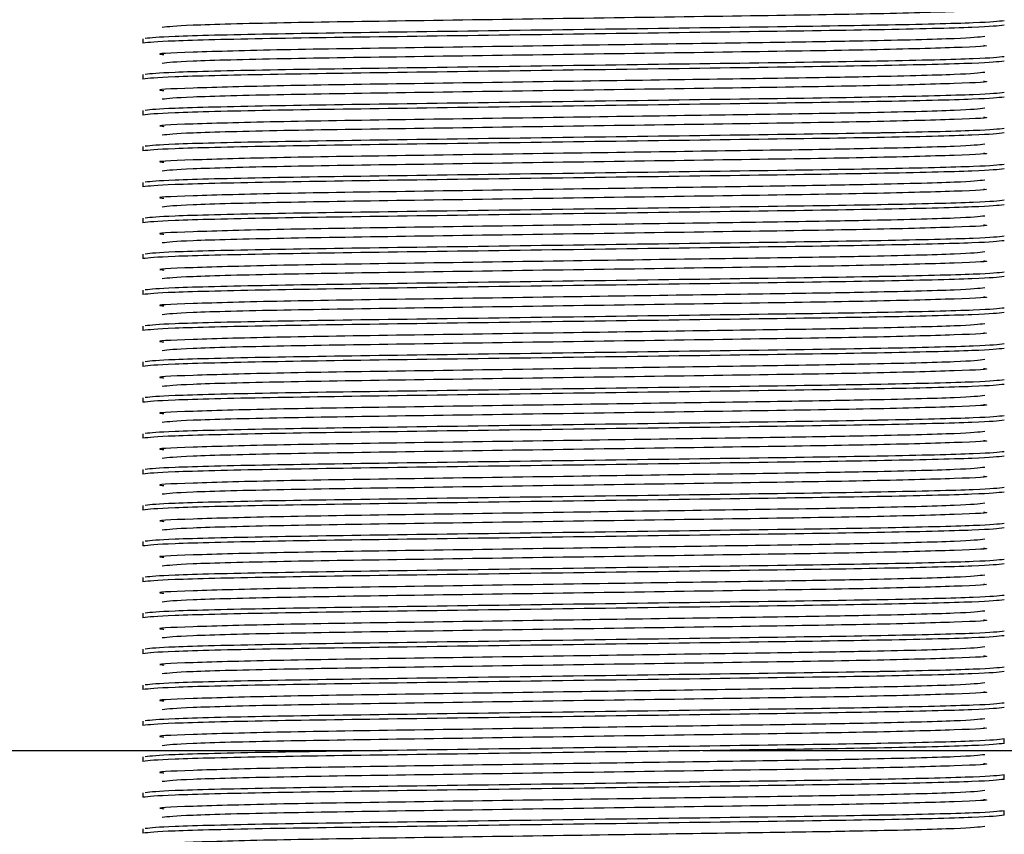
# Model space of a CAD drawing. Header units: millimetres. Extents: x -722 to 1902, y -809 to 1604.
# Tile 25 of 93: x -396 to -389, y 527 to 533. Entities that reach past the tile are written whole.
import ezdxf

# ---------------------------------------------------------------- set-up
doc = ezdxf.new("R2010")
doc.units = ezdxf.units.MM

msp = doc.modelspace()

# ---------------------------------------------------------------- linework, layer by layer
at = {"color": 7, "linetype": 'Continuous', "lineweight": 25}
for p, q in [((-394.8099, 532.6888), (-394.8099, 532.6576)), ((-394.8099, 532.4388), (-394.8099, 532.4076)), ((-394.8099, 532.1888), (-394.8099, 532.1576)), ((-394.8099, 531.9388), (-394.8099, 531.9076)), ((-394.8099, 531.6888), (-394.8099, 531.6576)), ((-394.8099, 531.4388), (-394.8099, 531.4076)), ((-394.8099, 531.1888), (-394.8099, 531.1576)), ((-394.8099, 530.9388), (-394.8099, 530.9076)), ((-394.8099, 530.6888), (-394.8099, 530.6576)), ((-394.8099, 530.4388), (-394.8099, 530.4076)), ((-394.8099, 530.1888), (-394.8099, 530.1576)), ((-394.8099, 529.9388), (-394.8099, 529.9076)), ((-394.8099, 529.6888), (-394.8099, 529.6576)), ((-394.8099, 529.4388), (-394.8099, 529.4076)), ((-394.8099, 529.1888), (-394.8099, 529.1576)), ((-394.8099, 528.9388), (-394.8099, 528.9076)), ((-394.8099, 528.6888), (-394.8099, 528.6576)), ((-394.8099, 528.4388), (-394.8099, 528.4076)), ((-394.8099, 528.1888), (-394.8099, 528.1576)), ((-394.8099, 527.9388), (-394.8099, 527.9076)), ((-388.8099, 527.7826), (-388.8099, 527.8138)), ((-398.7293, 527.7326), (-393.1419, 527.7326)), ((-390.9099, 527.7326), (-384.8099, 527.7326)), ((-394.8099, 527.6888), (-394.8099, 527.6576)), ((-388.8099, 527.5326), (-388.8099, 527.5638)), ((-394.8099, 527.4388), (-394.8099, 527.4076)), ((-388.8099, 527.2826), (-388.8099, 527.3138)), ((-394.8099, 527.1888), (-394.8099, 527.1576))]:
    msp.add_line(p, q, dxfattribs=at)
for radius in [21.15, 16.15, 14]:
    msp.add_circle((-384.8099, 526.2326), radius, dxfattribs=at)
for points, knots in [([(-388.9549, 532.8928), (-388.9515, 532.8925), (-388.8865, 532.8872), (-389.119, 532.8769), (-389.7241, 532.8599), (-390.6873, 532.8458), (-391.809, 532.8295), (-392.9359, 532.8131), (-393.8838, 532.7991), (-394.5461, 532.782), (-394.6321, 532.7719), (-394.6746, 532.767)], [0, 0, 0, 0, 0.006784, 0.1300388, 0.256513, 0.3780091, 0.503392, 0.6287749, 0.750271, 0.8767452, 1, 1, 1, 1]), ([(-388.8099, 532.8138), (-388.8521, 532.8089), (-388.9378, 532.799), (-389.4033, 532.7876), (-389.9577, 532.7771), (-390.6333, 532.7677), (-391.8092, 532.7513), (-392.9893, 532.735), (-393.9808, 532.7209), (-394.6618, 532.7043), (-394.7507, 532.6946), (-394.7928, 532.69)], [0, 0, 0, 0, 0.123065, 0.249457, 0.253881, 0.377357, 0.504782, 0.632207, 0.755682, 0.884217, 1, 1, 1, 1]), ([(-388.8099, 532.7826), (-388.8543, 532.7776), (-388.9444, 532.7675), (-389.6379, 532.7505), (-390.6309, 532.7364), (-391.8099, 532.7201), (-392.9888, 532.7038), (-393.9819, 532.6897), (-394.6753, 532.6727), (-394.7654, 532.6626), (-394.8099, 532.6576)], [0, 0, 0, 0, 0.124097, 0.251435, 0.373761, 0.5, 0.626239, 0.748565, 0.875903, 1, 1, 1, 1]), ([(-388.9452, 532.7045), (-388.9872, 532.6995), (-389.0724, 532.6893), (-389.5912, 532.6763), (-390.1927, 532.6652), (-390.8583, 532.6559), (-391.8662, 532.6411), (-392.9323, 532.6256), (-393.8971, 532.6116), (-394.4949, 532.5945), (-394.746, 532.5843), (-394.6669, 532.5789), (-394.6628, 532.5786)], [0, 0, 0, 0, 0.123186, 0.249589, 0.287928, 0.390348, 0.496929, 0.622242, 0.74367, 0.870074, 0.99326, 1, 1, 1, 1]), ([(-388.9549, 532.6428), (-388.9515, 532.6425), (-388.8865, 532.6372), (-389.119, 532.6269), (-389.7241, 532.6099), (-390.6873, 532.5958), (-391.809, 532.5795), (-392.9359, 532.5631), (-393.8838, 532.5491), (-394.5461, 532.532), (-394.6321, 532.5219), (-394.6746, 532.517)], [0, 0, 0, 0, 0.006784, 0.130039, 0.256513, 0.378009, 0.503392, 0.628775, 0.750271, 0.876745, 1, 1, 1, 1]), ([(-388.8099, 532.5326), (-388.8543, 532.5276), (-388.9444, 532.5175), (-389.6379, 532.5005), (-390.6309, 532.4864), (-391.8099, 532.4701), (-392.9888, 532.4538), (-393.9819, 532.4397), (-394.6753, 532.4227), (-394.7654, 532.4126), (-394.8099, 532.4076)], [0, 0, 0, 0, 0.124097, 0.251435, 0.373761, 0.5, 0.626239, 0.748565, 0.875903, 1, 1, 1, 1]), ([(-388.8099, 532.5638), (-388.8521, 532.5589), (-388.9378, 532.549), (-389.4033, 532.5376), (-389.9577, 532.5271), (-390.6333, 532.5177), (-391.8092, 532.5013), (-392.9893, 532.485), (-393.9808, 532.4709), (-394.6618, 532.4543), (-394.7507, 532.4446), (-394.7928, 532.44)], [0, 0, 0, 0, 0.123065, 0.249457, 0.253881, 0.377357, 0.504782, 0.632207, 0.755682, 0.884217, 1, 1, 1, 1]), ([(-388.9452, 532.4545), (-388.9872, 532.4495), (-389.0724, 532.4393), (-389.5912, 532.4263), (-390.1927, 532.4152), (-390.8583, 532.4059), (-391.8662, 532.3911), (-392.9323, 532.3756), (-393.8971, 532.3616), (-394.4949, 532.3445), (-394.746, 532.3343), (-394.6669, 532.3289), (-394.6628, 532.3286)], [0, 0, 0, 0, 0.123186, 0.249589, 0.287928, 0.390348, 0.496929, 0.622242, 0.74367, 0.870074, 0.99326, 1, 1, 1, 1]), ([(-388.9549, 532.3928), (-388.9515, 532.3925), (-388.8865, 532.3872), (-389.119, 532.3769), (-389.7241, 532.3599), (-390.6873, 532.3458), (-391.809, 532.3295), (-392.9359, 532.3131), (-393.8838, 532.2991), (-394.5461, 532.282), (-394.6321, 532.2719), (-394.6746, 532.267)], [0, 0, 0, 0, 0.006784, 0.130039, 0.256513, 0.378009, 0.503392, 0.628775, 0.750271, 0.876745, 1, 1, 1, 1]), ([(-388.8099, 532.3138), (-388.8521, 532.3089), (-388.9378, 532.299), (-389.4033, 532.2876), (-389.9577, 532.2771), (-390.6333, 532.2677), (-391.8092, 532.2513), (-392.9893, 532.235), (-393.9808, 532.2209), (-394.6618, 532.2043), (-394.7507, 532.1946), (-394.7928, 532.19)], [0, 0, 0, 0, 0.123065, 0.249457, 0.253881, 0.377357, 0.504782, 0.632207, 0.755682, 0.884217, 1, 1, 1, 1]), ([(-388.8099, 532.2826), (-388.8543, 532.2776), (-388.9444, 532.2675), (-389.6379, 532.2505), (-390.6309, 532.2364), (-391.8099, 532.2201), (-392.9888, 532.2038), (-393.9819, 532.1897), (-394.6753, 532.1727), (-394.7654, 532.1626), (-394.8099, 532.1576)], [0, 0, 0, 0, 0.124097, 0.251435, 0.373761, 0.5, 0.626239, 0.748565, 0.875903, 1, 1, 1, 1]), ([(-388.9452, 532.2045), (-388.9872, 532.1995), (-389.0724, 532.1893), (-389.5912, 532.1763), (-390.1927, 532.1652), (-390.8583, 532.1559), (-391.8662, 532.1411), (-392.9323, 532.1256), (-393.8971, 532.1116), (-394.4949, 532.0945), (-394.746, 532.0843), (-394.6669, 532.0789), (-394.6628, 532.0786)], [0, 0, 0, 0, 0.123186, 0.249589, 0.287928, 0.390348, 0.496929, 0.622242, 0.74367, 0.870074, 0.99326, 1, 1, 1, 1]), ([(-388.9549, 532.1428), (-388.9515, 532.1425), (-388.8865, 532.1372), (-389.119, 532.1269), (-389.7241, 532.1099), (-390.6873, 532.0958), (-391.809, 532.0795), (-392.9359, 532.0631), (-393.8838, 532.0491), (-394.5461, 532.032), (-394.6321, 532.0219), (-394.6746, 532.017)], [0, 0, 0, 0, 0.006784, 0.1300388, 0.256513, 0.3780091, 0.503392, 0.6287749, 0.750271, 0.8767452, 1, 1, 1, 1]), ([(-388.8099, 532.0638), (-388.8521, 532.0589), (-388.9378, 532.049), (-389.4033, 532.0376), (-389.9577, 532.0271), (-390.6333, 532.0177), (-391.8092, 532.0013), (-392.9893, 531.985), (-393.9808, 531.9709), (-394.6618, 531.9543), (-394.7507, 531.9446), (-394.7928, 531.94)], [0, 0, 0, 0, 0.123065, 0.249457, 0.253881, 0.377357, 0.504782, 0.632207, 0.755682, 0.884217, 1, 1, 1, 1]), ([(-388.8099, 532.0326), (-388.8543, 532.0276), (-388.9444, 532.0175), (-389.6379, 532.0005), (-390.6309, 531.9864), (-391.8099, 531.9701), (-392.9888, 531.9538), (-393.9819, 531.9397), (-394.6753, 531.9227), (-394.7654, 531.9126), (-394.8099, 531.9076)], [0, 0, 0, 0, 0.124097, 0.251435, 0.373761, 0.5, 0.626239, 0.748565, 0.875903, 1, 1, 1, 1]), ([(-388.9452, 531.9545), (-388.9872, 531.9495), (-389.0724, 531.9393), (-389.5912, 531.9263), (-390.1927, 531.9152), (-390.8583, 531.9059), (-391.8662, 531.8911), (-392.9323, 531.8756), (-393.8971, 531.8616), (-394.4949, 531.8445), (-394.746, 531.8343), (-394.6669, 531.8289), (-394.6628, 531.8286)], [0, 0, 0, 0, 0.123186, 0.249589, 0.287928, 0.390348, 0.496929, 0.622242, 0.74367, 0.870074, 0.99326, 1, 1, 1, 1]), ([(-388.9549, 531.8928), (-388.9515, 531.8925), (-388.8865, 531.8872), (-389.119, 531.8769), (-389.7241, 531.8599), (-390.6873, 531.8458), (-391.809, 531.8295), (-392.9359, 531.8131), (-393.8838, 531.7991), (-394.5461, 531.782), (-394.6321, 531.7719), (-394.6746, 531.767)], [0, 0, 0, 0, 0.006784, 0.130039, 0.256513, 0.378009, 0.503392, 0.628775, 0.750271, 0.876745, 1, 1, 1, 1]), ([(-388.8099, 531.7826), (-388.8543, 531.7776), (-388.9444, 531.7675), (-389.6379, 531.7505), (-390.6309, 531.7364), (-391.8099, 531.7201), (-392.9888, 531.7038), (-393.9819, 531.6897), (-394.6753, 531.6727), (-394.7654, 531.6626), (-394.8099, 531.6576)], [0, 0, 0, 0, 0.124097, 0.251435, 0.373761, 0.5, 0.626239, 0.748565, 0.875903, 1, 1, 1, 1]), ([(-388.8099, 531.8138), (-388.8521, 531.8089), (-388.9378, 531.799), (-389.4033, 531.7876), (-389.9577, 531.7771), (-390.6333, 531.7677), (-391.8092, 531.7513), (-392.9893, 531.735), (-393.9808, 531.7209), (-394.6618, 531.7043), (-394.7507, 531.6946), (-394.7928, 531.69)], [0, 0, 0, 0, 0.123065, 0.249457, 0.253881, 0.377357, 0.504782, 0.632207, 0.755682, 0.884217, 1, 1, 1, 1]), ([(-388.9452, 531.7045), (-388.9872, 531.6995), (-389.0724, 531.6893), (-389.5912, 531.6763), (-390.1927, 531.6652), (-390.8583, 531.6559), (-391.8662, 531.6411), (-392.9323, 531.6256), (-393.8971, 531.6116), (-394.4949, 531.5945), (-394.746, 531.5843), (-394.6669, 531.5789), (-394.6628, 531.5786)], [0, 0, 0, 0, 0.123186, 0.249589, 0.287928, 0.390348, 0.496929, 0.622242, 0.74367, 0.870074, 0.99326, 1, 1, 1, 1]), ([(-388.9549, 531.6428), (-388.9515, 531.6425), (-388.8865, 531.6372), (-389.119, 531.6269), (-389.7241, 531.6099), (-390.6873, 531.5958), (-391.809, 531.5795), (-392.9359, 531.5631), (-393.8838, 531.5491), (-394.5461, 531.532), (-394.6321, 531.5219), (-394.6746, 531.517)], [0, 0, 0, 0, 0.006784, 0.130039, 0.256513, 0.378009, 0.503392, 0.628775, 0.750271, 0.876745, 1, 1, 1, 1]), ([(-388.8099, 531.5638), (-388.8521, 531.5589), (-388.9378, 531.549), (-389.4033, 531.5376), (-389.9577, 531.5271), (-390.6333, 531.5177), (-391.8092, 531.5013), (-392.9893, 531.485), (-393.9808, 531.4709), (-394.6618, 531.4543), (-394.7507, 531.4446), (-394.7928, 531.44)], [0, 0, 0, 0, 0.123065, 0.249457, 0.253881, 0.377357, 0.504782, 0.632207, 0.755682, 0.884217, 1, 1, 1, 1]), ([(-388.8099, 531.5326), (-388.8543, 531.5276), (-388.9444, 531.5175), (-389.6379, 531.5005), (-390.6309, 531.4864), (-391.8099, 531.4701), (-392.9888, 531.4538), (-393.9819, 531.4397), (-394.6753, 531.4227), (-394.7654, 531.4126), (-394.8099, 531.4076)], [0, 0, 0, 0, 0.124097, 0.251435, 0.373761, 0.5, 0.626239, 0.748565, 0.875903, 1, 1, 1, 1]), ([(-388.9452, 531.4545), (-388.9872, 531.4495), (-389.0724, 531.4393), (-389.5912, 531.4263), (-390.1927, 531.4152), (-390.8583, 531.4059), (-391.8662, 531.3911), (-392.9323, 531.3756), (-393.8971, 531.3616), (-394.4949, 531.3445), (-394.746, 531.3343), (-394.6669, 531.3289), (-394.6628, 531.3286)], [0, 0, 0, 0, 0.123186, 0.249589, 0.287928, 0.390348, 0.496929, 0.622242, 0.74367, 0.870074, 0.99326, 1, 1, 1, 1]), ([(-388.9549, 531.3928), (-388.9515, 531.3925), (-388.8865, 531.3872), (-389.119, 531.3769), (-389.7241, 531.3599), (-390.6873, 531.3458), (-391.809, 531.3295), (-392.9359, 531.3131), (-393.8838, 531.2991), (-394.5461, 531.282), (-394.6321, 531.2719), (-394.6746, 531.267)], [0, 0, 0, 0, 0.006784, 0.130039, 0.256513, 0.378009, 0.503392, 0.628775, 0.750271, 0.876745, 1, 1, 1, 1]), ([(-388.8099, 531.2826), (-388.8543, 531.2776), (-388.9444, 531.2675), (-389.6379, 531.2505), (-390.6309, 531.2364), (-391.8099, 531.2201), (-392.9888, 531.2038), (-393.9819, 531.1897), (-394.6753, 531.1727), (-394.7654, 531.1626), (-394.8099, 531.1576)], [0, 0, 0, 0, 0.124097, 0.251435, 0.373761, 0.5, 0.626239, 0.748565, 0.875903, 1, 1, 1, 1]), ([(-388.8099, 531.3138), (-388.8521, 531.3089), (-388.9378, 531.299), (-389.4033, 531.2876), (-389.9577, 531.2771), (-390.6333, 531.2677), (-391.8092, 531.2513), (-392.9893, 531.235), (-393.9808, 531.2209), (-394.6618, 531.2043), (-394.7507, 531.1946), (-394.7928, 531.19)], [0, 0, 0, 0, 0.123065, 0.249457, 0.253881, 0.377357, 0.504782, 0.632207, 0.755682, 0.884217, 1, 1, 1, 1]), ([(-388.9452, 531.2045), (-388.9872, 531.1995), (-389.0724, 531.1893), (-389.5912, 531.1763), (-390.1927, 531.1652), (-390.8583, 531.1559), (-391.8662, 531.1411), (-392.9323, 531.1256), (-393.8971, 531.1116), (-394.4949, 531.0945), (-394.746, 531.0843), (-394.6669, 531.0789), (-394.6628, 531.0786)], [0, 0, 0, 0, 0.123186, 0.249589, 0.287928, 0.390348, 0.496929, 0.622242, 0.74367, 0.870074, 0.99326, 1, 1, 1, 1]), ([(-388.9549, 531.1428), (-388.9515, 531.1425), (-388.8865, 531.1372), (-389.119, 531.1269), (-389.7241, 531.1099), (-390.6873, 531.0958), (-391.809, 531.0795), (-392.9359, 531.0631), (-393.8838, 531.0491), (-394.5461, 531.032), (-394.6321, 531.0219), (-394.6746, 531.017)], [0, 0, 0, 0, 0.006784, 0.130039, 0.256513, 0.378009, 0.503392, 0.628775, 0.750271, 0.876745, 1, 1, 1, 1]), ([(-388.8099, 531.0326), (-388.8543, 531.0276), (-388.9444, 531.0175), (-389.6379, 531.0005), (-390.6309, 530.9864), (-391.8099, 530.9701), (-392.9888, 530.9538), (-393.9819, 530.9397), (-394.6753, 530.9227), (-394.7654, 530.9126), (-394.8099, 530.9076)], [0, 0, 0, 0, 0.124097, 0.251435, 0.373761, 0.5, 0.626239, 0.748565, 0.875903, 1, 1, 1, 1]), ([(-388.8099, 531.0638), (-388.8521, 531.0589), (-388.9378, 531.049), (-389.4033, 531.0376), (-389.9577, 531.0271), (-390.6333, 531.0177), (-391.8092, 531.0013), (-392.9893, 530.985), (-393.9808, 530.9709), (-394.6618, 530.9543), (-394.7507, 530.9446), (-394.7928, 530.94)], [0, 0, 0, 0, 0.123065, 0.249457, 0.253881, 0.377357, 0.504782, 0.632207, 0.755682, 0.884217, 1, 1, 1, 1]), ([(-388.9452, 530.9545), (-388.9872, 530.9495), (-389.0724, 530.9393), (-389.5912, 530.9263), (-390.1927, 530.9152), (-390.8583, 530.9059), (-391.8662, 530.8911), (-392.9323, 530.8756), (-393.8971, 530.8616), (-394.4949, 530.8445), (-394.746, 530.8343), (-394.6669, 530.8289), (-394.6628, 530.8286)], [0, 0, 0, 0, 0.123186, 0.249589, 0.287928, 0.390348, 0.496929, 0.622242, 0.74367, 0.870074, 0.99326, 1, 1, 1, 1]), ([(-388.9549, 530.8928), (-388.9515, 530.8925), (-388.8865, 530.8872), (-389.119, 530.8769), (-389.7241, 530.8599), (-390.6873, 530.8458), (-391.809, 530.8295), (-392.9359, 530.8131), (-393.8838, 530.7991), (-394.5461, 530.782), (-394.6321, 530.7719), (-394.6746, 530.767)], [0, 0, 0, 0, 0.006784, 0.1300388, 0.256513, 0.3780091, 0.503392, 0.6287749, 0.750271, 0.8767452, 1, 1, 1, 1]), ([(-388.8099, 530.8138), (-388.8521, 530.8089), (-388.9378, 530.799), (-389.4033, 530.7876), (-389.9577, 530.7771), (-390.6333, 530.7677), (-391.8092, 530.7513), (-392.9893, 530.735), (-393.9808, 530.7209), (-394.6618, 530.7043), (-394.7507, 530.6946), (-394.7928, 530.69)], [0, 0, 0, 0, 0.123065, 0.249457, 0.253881, 0.377357, 0.504782, 0.632207, 0.755682, 0.884217, 1, 1, 1, 1]), ([(-388.8099, 530.7826), (-388.8543, 530.7776), (-388.9444, 530.7675), (-389.6379, 530.7505), (-390.6309, 530.7364), (-391.8099, 530.7201), (-392.9888, 530.7038), (-393.9819, 530.6897), (-394.6753, 530.6727), (-394.7654, 530.6626), (-394.8099, 530.6576)], [0, 0, 0, 0, 0.124097, 0.251435, 0.373761, 0.5, 0.626239, 0.748565, 0.875903, 1, 1, 1, 1]), ([(-388.9452, 530.7045), (-388.9872, 530.6995), (-389.0724, 530.6893), (-389.5912, 530.6763), (-390.1927, 530.6652), (-390.8583, 530.6559), (-391.8662, 530.6411), (-392.9323, 530.6256), (-393.8971, 530.6116), (-394.4949, 530.5945), (-394.746, 530.5843), (-394.6669, 530.5789), (-394.6628, 530.5786)], [0, 0, 0, 0, 0.123186, 0.249589, 0.287928, 0.390348, 0.496929, 0.622242, 0.74367, 0.870074, 0.99326, 1, 1, 1, 1]), ([(-388.9549, 530.6428), (-388.9515, 530.6425), (-388.8865, 530.6372), (-389.119, 530.6269), (-389.7241, 530.6099), (-390.6873, 530.5958), (-391.809, 530.5795), (-392.9359, 530.5631), (-393.8838, 530.5491), (-394.5461, 530.532), (-394.6321, 530.5219), (-394.6746, 530.517)], [0, 0, 0, 0, 0.006784, 0.130039, 0.256513, 0.378009, 0.503392, 0.628775, 0.750271, 0.876745, 1, 1, 1, 1]), ([(-388.8099, 530.5326), (-388.8543, 530.5276), (-388.9444, 530.5175), (-389.6379, 530.5005), (-390.6309, 530.4864), (-391.8099, 530.4701), (-392.9888, 530.4538), (-393.9819, 530.4397), (-394.6753, 530.4227), (-394.7654, 530.4126), (-394.8099, 530.4076)], [0, 0, 0, 0, 0.124097, 0.251435, 0.373761, 0.5, 0.626239, 0.748565, 0.875903, 1, 1, 1, 1]), ([(-388.8099, 530.5638), (-388.8521, 530.5589), (-388.9378, 530.549), (-389.4033, 530.5376), (-389.9577, 530.5271), (-390.6333, 530.5177), (-391.8092, 530.5013), (-392.9893, 530.485), (-393.9808, 530.4709), (-394.6618, 530.4543), (-394.7507, 530.4446), (-394.7928, 530.44)], [0, 0, 0, 0, 0.123065, 0.249457, 0.253881, 0.377357, 0.504782, 0.632207, 0.755682, 0.884217, 1, 1, 1, 1]), ([(-388.9452, 530.4545), (-388.9872, 530.4495), (-389.0724, 530.4393), (-389.5912, 530.4263), (-390.1927, 530.4152), (-390.8583, 530.4059), (-391.8662, 530.3911), (-392.9323, 530.3756), (-393.8971, 530.3616), (-394.4949, 530.3445), (-394.746, 530.3343), (-394.6669, 530.3289), (-394.6628, 530.3286)], [0, 0, 0, 0, 0.123186, 0.249589, 0.287928, 0.390348, 0.496929, 0.622242, 0.74367, 0.870074, 0.99326, 1, 1, 1, 1]), ([(-388.9549, 530.3928), (-388.9515, 530.3925), (-388.8865, 530.3872), (-389.119, 530.3769), (-389.7241, 530.3599), (-390.6873, 530.3458), (-391.809, 530.3295), (-392.9359, 530.3131), (-393.8838, 530.2991), (-394.5461, 530.282), (-394.6321, 530.2719), (-394.6746, 530.267)], [0, 0, 0, 0, 0.006784, 0.130039, 0.256513, 0.378009, 0.503392, 0.628775, 0.750271, 0.876745, 1, 1, 1, 1]), ([(-388.8099, 530.2826), (-388.8543, 530.2776), (-388.9444, 530.2675), (-389.6379, 530.2505), (-390.6309, 530.2364), (-391.8099, 530.2201), (-392.9888, 530.2038), (-393.9819, 530.1897), (-394.6753, 530.1727), (-394.7654, 530.1626), (-394.8099, 530.1576)], [0, 0, 0, 0, 0.124097, 0.251435, 0.373761, 0.5, 0.626239, 0.748565, 0.875903, 1, 1, 1, 1]), ([(-388.8099, 530.3138), (-388.8521, 530.3089), (-388.9378, 530.299), (-389.4033, 530.2876), (-389.9577, 530.2771), (-390.6333, 530.2677), (-391.8092, 530.2513), (-392.9893, 530.235), (-393.9808, 530.2209), (-394.6618, 530.2043), (-394.7507, 530.1946), (-394.7928, 530.19)], [0, 0, 0, 0, 0.123065, 0.249457, 0.253881, 0.377357, 0.504782, 0.632207, 0.755682, 0.884217, 1, 1, 1, 1]), ([(-388.9452, 530.2045), (-388.9872, 530.1995), (-389.0724, 530.1893), (-389.5912, 530.1763), (-390.1927, 530.1652), (-390.8583, 530.1559), (-391.8662, 530.1411), (-392.9323, 530.1256), (-393.8971, 530.1116), (-394.4949, 530.0945), (-394.746, 530.0843), (-394.6669, 530.0789), (-394.6628, 530.0786)], [0, 0, 0, 0, 0.123186, 0.249589, 0.287928, 0.390348, 0.496929, 0.622242, 0.74367, 0.870074, 0.99326, 1, 1, 1, 1]), ([(-388.9549, 530.1428), (-388.9515, 530.1425), (-388.8865, 530.1372), (-389.119, 530.1269), (-389.7241, 530.1099), (-390.6873, 530.0958), (-391.809, 530.0795), (-392.9359, 530.0631), (-393.8838, 530.0491), (-394.5461, 530.032), (-394.6321, 530.0219), (-394.6746, 530.017)], [0, 0, 0, 0, 0.006784, 0.1300388, 0.256513, 0.3780091, 0.503392, 0.6287749, 0.750271, 0.8767452, 1, 1, 1, 1]), ([(-388.8099, 530.0638), (-388.8521, 530.0589), (-388.9378, 530.049), (-389.4033, 530.0376), (-389.9577, 530.0271), (-390.6333, 530.0177), (-391.8092, 530.0013), (-392.9893, 529.985), (-393.9808, 529.9709), (-394.6618, 529.9543), (-394.7507, 529.9446), (-394.7928, 529.94)], [0, 0, 0, 0, 0.123065, 0.249457, 0.253881, 0.377357, 0.504782, 0.632207, 0.755682, 0.884217, 1, 1, 1, 1]), ([(-388.8099, 530.0326), (-388.8543, 530.0276), (-388.9444, 530.0175), (-389.6379, 530.0005), (-390.6309, 529.9864), (-391.8099, 529.9701), (-392.9888, 529.9538), (-393.9819, 529.9397), (-394.6753, 529.9227), (-394.7654, 529.9126), (-394.8099, 529.9076)], [0, 0, 0, 0, 0.124097, 0.251435, 0.373761, 0.5, 0.626239, 0.748565, 0.875903, 1, 1, 1, 1]), ([(-388.9452, 529.9545), (-388.9872, 529.9495), (-389.0724, 529.9393), (-389.5912, 529.9263), (-390.1927, 529.9152), (-390.8583, 529.9059), (-391.8662, 529.8911), (-392.9323, 529.8756), (-393.8971, 529.8616), (-394.4949, 529.8445), (-394.746, 529.8343), (-394.6669, 529.8289), (-394.6628, 529.8286)], [0, 0, 0, 0, 0.123186, 0.249589, 0.287928, 0.390348, 0.496929, 0.622242, 0.74367, 0.870074, 0.99326, 1, 1, 1, 1]), ([(-388.9549, 529.8928), (-388.9515, 529.8925), (-388.8865, 529.8872), (-389.119, 529.8769), (-389.7241, 529.8599), (-390.6873, 529.8458), (-391.809, 529.8295), (-392.9359, 529.8131), (-393.8838, 529.7991), (-394.5461, 529.782), (-394.6321, 529.7719), (-394.6746, 529.767)], [0, 0, 0, 0, 0.006784, 0.130039, 0.256513, 0.378009, 0.503392, 0.628775, 0.750271, 0.876745, 1, 1, 1, 1]), ([(-388.8099, 529.7826), (-388.8543, 529.7776), (-388.9444, 529.7675), (-389.6379, 529.7505), (-390.6309, 529.7364), (-391.8099, 529.7201), (-392.9888, 529.7038), (-393.9819, 529.6897), (-394.6753, 529.6727), (-394.7654, 529.6626), (-394.8099, 529.6576)], [0, 0, 0, 0, 0.124097, 0.251435, 0.373761, 0.5, 0.626239, 0.748565, 0.875903, 1, 1, 1, 1]), ([(-388.8099, 529.8138), (-388.8521, 529.8089), (-388.9378, 529.799), (-389.4033, 529.7876), (-389.9577, 529.7771), (-390.6333, 529.7677), (-391.8092, 529.7513), (-392.9893, 529.735), (-393.9808, 529.7209), (-394.6618, 529.7043), (-394.7507, 529.6946), (-394.7928, 529.69)], [0, 0, 0, 0, 0.123065, 0.249457, 0.253881, 0.377357, 0.504782, 0.632207, 0.755682, 0.884217, 1, 1, 1, 1]), ([(-388.9452, 529.7045), (-388.9872, 529.6995), (-389.0724, 529.6893), (-389.5912, 529.6763), (-390.1927, 529.6652), (-390.8583, 529.6559), (-391.8662, 529.6411), (-392.9323, 529.6256), (-393.8971, 529.6116), (-394.4949, 529.5945), (-394.746, 529.5843), (-394.6669, 529.5789), (-394.6628, 529.5786)], [0, 0, 0, 0, 0.123186, 0.249589, 0.287928, 0.390348, 0.496929, 0.622242, 0.74367, 0.870074, 0.99326, 1, 1, 1, 1]), ([(-388.9549, 529.6428), (-388.9515, 529.6425), (-388.8865, 529.6372), (-389.119, 529.6269), (-389.7241, 529.6099), (-390.6873, 529.5958), (-391.809, 529.5795), (-392.9359, 529.5631), (-393.8838, 529.5491), (-394.5461, 529.532), (-394.6321, 529.5219), (-394.6746, 529.517)], [0, 0, 0, 0, 0.006784, 0.1300388, 0.256513, 0.3780091, 0.503392, 0.6287749, 0.750271, 0.8767452, 1, 1, 1, 1]), ([(-388.8099, 529.5326), (-388.8543, 529.5276), (-388.9444, 529.5175), (-389.6379, 529.5005), (-390.6309, 529.4864), (-391.8099, 529.4701), (-392.9888, 529.4538), (-393.9819, 529.4397), (-394.6753, 529.4227), (-394.7654, 529.4126), (-394.8099, 529.4076)], [0, 0, 0, 0, 0.124097, 0.251435, 0.373761, 0.5, 0.626239, 0.748565, 0.875903, 1, 1, 1, 1]), ([(-388.8099, 529.5638), (-388.8521, 529.5589), (-388.9378, 529.549), (-389.4033, 529.5376), (-389.9577, 529.5271), (-390.6333, 529.5177), (-391.8092, 529.5013), (-392.9893, 529.485), (-393.9808, 529.4709), (-394.6618, 529.4543), (-394.7507, 529.4446), (-394.7928, 529.44)], [0, 0, 0, 0, 0.123065, 0.249457, 0.253881, 0.377357, 0.504782, 0.632207, 0.755682, 0.884217, 1, 1, 1, 1]), ([(-388.9452, 529.4545), (-388.9872, 529.4495), (-389.0724, 529.4393), (-389.5912, 529.4263), (-390.1927, 529.4152), (-390.8583, 529.4059), (-391.8662, 529.3911), (-392.9323, 529.3756), (-393.8971, 529.3616), (-394.4949, 529.3445), (-394.746, 529.3343), (-394.6669, 529.3289), (-394.6628, 529.3286)], [0, 0, 0, 0, 0.123186, 0.249589, 0.287928, 0.390348, 0.496929, 0.622242, 0.74367, 0.870074, 0.99326, 1, 1, 1, 1]), ([(-388.9549, 529.3928), (-388.9515, 529.3925), (-388.8865, 529.3872), (-389.119, 529.3769), (-389.7241, 529.3599), (-390.6873, 529.3458), (-391.809, 529.3295), (-392.9359, 529.3131), (-393.8838, 529.2991), (-394.5461, 529.282), (-394.6321, 529.2719), (-394.6746, 529.267)], [0, 0, 0, 0, 0.006784, 0.1300388, 0.256513, 0.3780091, 0.503392, 0.6287749, 0.750271, 0.8767452, 1, 1, 1, 1]), ([(-388.8099, 529.3138), (-388.8521, 529.3089), (-388.9378, 529.299), (-389.4033, 529.2876), (-389.9577, 529.2771), (-390.6333, 529.2677), (-391.8092, 529.2513), (-392.9893, 529.235), (-393.9808, 529.2209), (-394.6618, 529.2043), (-394.7507, 529.1946), (-394.7928, 529.19)], [0, 0, 0, 0, 0.123065, 0.249457, 0.253881, 0.377357, 0.504782, 0.632207, 0.755682, 0.884217, 1, 1, 1, 1]), ([(-388.8099, 529.2826), (-388.8543, 529.2776), (-388.9444, 529.2675), (-389.6379, 529.2505), (-390.6309, 529.2364), (-391.8099, 529.2201), (-392.9888, 529.2038), (-393.9819, 529.1897), (-394.6753, 529.1727), (-394.7654, 529.1626), (-394.8099, 529.1576)], [0, 0, 0, 0, 0.124097, 0.251435, 0.373761, 0.5, 0.626239, 0.748565, 0.875903, 1, 1, 1, 1]), ([(-388.9452, 529.2045), (-388.9872, 529.1995), (-389.0724, 529.1893), (-389.5912, 529.1763), (-390.1927, 529.1652), (-390.8583, 529.1559), (-391.8662, 529.1411), (-392.9323, 529.1256), (-393.8971, 529.1116), (-394.4949, 529.0945), (-394.746, 529.0843), (-394.6669, 529.0789), (-394.6628, 529.0786)], [0, 0, 0, 0, 0.123186, 0.249589, 0.287928, 0.390348, 0.496929, 0.622242, 0.74367, 0.870074, 0.99326, 1, 1, 1, 1]), ([(-388.9549, 529.1428), (-388.9515, 529.1425), (-388.8865, 529.1372), (-389.119, 529.1269), (-389.7241, 529.1099), (-390.6873, 529.0958), (-391.809, 529.0795), (-392.9359, 529.0631), (-393.8838, 529.0491), (-394.5461, 529.032), (-394.6321, 529.0219), (-394.6746, 529.017)], [0, 0, 0, 0, 0.006784, 0.130039, 0.256513, 0.378009, 0.503392, 0.628775, 0.750271, 0.876745, 1, 1, 1, 1]), ([(-388.8099, 529.0326), (-388.8543, 529.0276), (-388.9444, 529.0175), (-389.6379, 529.0005), (-390.6309, 528.9864), (-391.8099, 528.9701), (-392.9888, 528.9538), (-393.9819, 528.9397), (-394.6753, 528.9227), (-394.7654, 528.9126), (-394.8099, 528.9076)], [0, 0, 0, 0, 0.124097, 0.251435, 0.373761, 0.5, 0.626239, 0.748565, 0.875903, 1, 1, 1, 1]), ([(-388.8099, 529.0638), (-388.8521, 529.0589), (-388.9378, 529.049), (-389.4033, 529.0376), (-389.9577, 529.0271), (-390.6333, 529.0177), (-391.8092, 529.0013), (-392.9893, 528.985), (-393.9808, 528.9709), (-394.6618, 528.9543), (-394.7507, 528.9446), (-394.7928, 528.94)], [0, 0, 0, 0, 0.123065, 0.249457, 0.253881, 0.377357, 0.504782, 0.632207, 0.755682, 0.884217, 1, 1, 1, 1]), ([(-388.9452, 528.9545), (-388.9872, 528.9495), (-389.0724, 528.9393), (-389.5912, 528.9263), (-390.1927, 528.9152), (-390.8583, 528.9059), (-391.8662, 528.8911), (-392.9323, 528.8756), (-393.8971, 528.8616), (-394.4949, 528.8445), (-394.746, 528.8343), (-394.6669, 528.8289), (-394.6628, 528.8286)], [0, 0, 0, 0, 0.123186, 0.249589, 0.287928, 0.390348, 0.496929, 0.622242, 0.74367, 0.870074, 0.99326, 1, 1, 1, 1]), ([(-388.9549, 528.8928), (-388.9515, 528.8925), (-388.8865, 528.8872), (-389.119, 528.8769), (-389.7241, 528.8599), (-390.6873, 528.8458), (-391.809, 528.8295), (-392.9359, 528.8131), (-393.8838, 528.7991), (-394.5461, 528.782), (-394.6321, 528.7719), (-394.6746, 528.767)], [0, 0, 0, 0, 0.006784, 0.1300388, 0.256513, 0.3780091, 0.503392, 0.6287749, 0.750271, 0.8767452, 1, 1, 1, 1]), ([(-388.8099, 528.8138), (-388.8521, 528.8089), (-388.9378, 528.799), (-389.4033, 528.7876), (-389.9577, 528.7771), (-390.6333, 528.7677), (-391.8092, 528.7513), (-392.9893, 528.735), (-393.9808, 528.7209), (-394.6618, 528.7043), (-394.7507, 528.6946), (-394.7928, 528.69)], [0, 0, 0, 0, 0.123065, 0.249457, 0.253881, 0.377357, 0.504782, 0.632207, 0.755682, 0.884217, 1, 1, 1, 1]), ([(-388.8099, 528.7826), (-388.8543, 528.7776), (-388.9444, 528.7675), (-389.6379, 528.7505), (-390.6309, 528.7364), (-391.8099, 528.7201), (-392.9888, 528.7038), (-393.9819, 528.6897), (-394.6753, 528.6727), (-394.7654, 528.6626), (-394.8099, 528.6576)], [0, 0, 0, 0, 0.124097, 0.251435, 0.373761, 0.5, 0.626239, 0.748565, 0.875903, 1, 1, 1, 1]), ([(-388.9452, 528.7045), (-388.9872, 528.6995), (-389.0724, 528.6893), (-389.5912, 528.6763), (-390.1927, 528.6652), (-390.8583, 528.6559), (-391.8662, 528.6411), (-392.9323, 528.6256), (-393.8971, 528.6116), (-394.4949, 528.5945), (-394.746, 528.5843), (-394.6669, 528.5789), (-394.6628, 528.5786)], [0, 0, 0, 0, 0.123186, 0.249589, 0.287928, 0.390348, 0.496929, 0.622242, 0.74367, 0.870074, 0.99326, 1, 1, 1, 1]), ([(-388.9549, 528.6428), (-388.9515, 528.6425), (-388.8865, 528.6372), (-389.119, 528.6269), (-389.7241, 528.6099), (-390.6873, 528.5958), (-391.809, 528.5795), (-392.9359, 528.5631), (-393.8838, 528.5491), (-394.5461, 528.532), (-394.6321, 528.5219), (-394.6746, 528.517)], [0, 0, 0, 0, 0.006784, 0.130039, 0.256513, 0.378009, 0.503392, 0.628775, 0.750271, 0.876745, 1, 1, 1, 1]), ([(-388.8099, 528.5638), (-388.8521, 528.5589), (-388.9378, 528.549), (-389.4033, 528.5376), (-389.9577, 528.5271), (-390.6333, 528.5177), (-391.8092, 528.5013), (-392.9893, 528.485), (-393.9808, 528.4709), (-394.6618, 528.4543), (-394.7507, 528.4446), (-394.7928, 528.44)], [0, 0, 0, 0, 0.123065, 0.249457, 0.253881, 0.377357, 0.504782, 0.632207, 0.755682, 0.884217, 1, 1, 1, 1]), ([(-388.8099, 528.5326), (-388.8543, 528.5276), (-388.9444, 528.5175), (-389.6379, 528.5005), (-390.6309, 528.4864), (-391.8099, 528.4701), (-392.9888, 528.4538), (-393.9819, 528.4397), (-394.6753, 528.4227), (-394.7654, 528.4126), (-394.8099, 528.4076)], [0, 0, 0, 0, 0.124097, 0.251435, 0.373761, 0.5, 0.626239, 0.748565, 0.875903, 1, 1, 1, 1]), ([(-388.9452, 528.4545), (-388.9872, 528.4495), (-389.0724, 528.4393), (-389.5912, 528.4263), (-390.1927, 528.4152), (-390.8583, 528.4059), (-391.8662, 528.3911), (-392.9323, 528.3756), (-393.8971, 528.3616), (-394.4949, 528.3445), (-394.746, 528.3343), (-394.6669, 528.3289), (-394.6628, 528.3286)], [0, 0, 0, 0, 0.123186, 0.249589, 0.287928, 0.390348, 0.496929, 0.622242, 0.74367, 0.870074, 0.99326, 1, 1, 1, 1]), ([(-388.9549, 528.3928), (-388.9515, 528.3925), (-388.8865, 528.3872), (-389.119, 528.3769), (-389.7241, 528.3599), (-390.6873, 528.3458), (-391.809, 528.3295), (-392.9359, 528.3131), (-393.8838, 528.2991), (-394.5461, 528.282), (-394.6321, 528.2719), (-394.6746, 528.267)], [0, 0, 0, 0, 0.006784, 0.130039, 0.256513, 0.378009, 0.503392, 0.628775, 0.750271, 0.876745, 1, 1, 1, 1]), ([(-388.8099, 528.2826), (-388.8543, 528.2776), (-388.9444, 528.2675), (-389.6379, 528.2505), (-390.6309, 528.2364), (-391.8099, 528.2201), (-392.9888, 528.2038), (-393.9819, 528.1897), (-394.6753, 528.1727), (-394.7654, 528.1626), (-394.8099, 528.1576)], [0, 0, 0, 0, 0.124097, 0.251435, 0.373761, 0.5, 0.626239, 0.748565, 0.875903, 1, 1, 1, 1]), ([(-388.8099, 528.3138), (-388.8521, 528.3089), (-388.9378, 528.299), (-389.4033, 528.2876), (-389.9577, 528.2771), (-390.6333, 528.2677), (-391.8092, 528.2513), (-392.9893, 528.235), (-393.9808, 528.2209), (-394.6618, 528.2043), (-394.7507, 528.1946), (-394.7928, 528.19)], [0, 0, 0, 0, 0.123065, 0.249457, 0.253881, 0.377357, 0.504782, 0.632207, 0.755682, 0.884217, 1, 1, 1, 1]), ([(-388.9452, 528.2045), (-388.9872, 528.1995), (-389.0724, 528.1893), (-389.5912, 528.1763), (-390.1927, 528.1652), (-390.8583, 528.1559), (-391.8662, 528.1411), (-392.9323, 528.1256), (-393.8971, 528.1116), (-394.4949, 528.0945), (-394.746, 528.0843), (-394.6669, 528.0789), (-394.6628, 528.0786)], [0, 0, 0, 0, 0.123186, 0.249589, 0.287928, 0.390348, 0.496929, 0.622242, 0.74367, 0.870074, 0.99326, 1, 1, 1, 1]), ([(-388.9549, 528.1428), (-388.9515, 528.1425), (-388.8865, 528.1372), (-389.119, 528.1269), (-389.7241, 528.1099), (-390.6873, 528.0958), (-391.809, 528.0795), (-392.9359, 528.0631), (-393.8838, 528.0491), (-394.5461, 528.032), (-394.6321, 528.0219), (-394.6746, 528.017)], [0, 0, 0, 0, 0.006784, 0.1300388, 0.256513, 0.3780091, 0.503392, 0.6287749, 0.750271, 0.8767452, 1, 1, 1, 1]), ([(-388.8099, 528.0638), (-388.8521, 528.0589), (-388.9378, 528.049), (-389.4033, 528.0376), (-389.9577, 528.0271), (-390.6333, 528.0177), (-391.8092, 528.0013), (-392.9893, 527.985), (-393.9808, 527.9709), (-394.6618, 527.9543), (-394.7507, 527.9446), (-394.7928, 527.94)], [0, 0, 0, 0, 0.123065, 0.249457, 0.253881, 0.377357, 0.504782, 0.632207, 0.755682, 0.884217, 1, 1, 1, 1]), ([(-388.8099, 528.0326), (-388.8543, 528.0276), (-388.9444, 528.0175), (-389.6379, 528.0005), (-390.6309, 527.9864), (-391.8099, 527.9701), (-392.9888, 527.9538), (-393.9819, 527.9397), (-394.6753, 527.9227), (-394.7654, 527.9126), (-394.8099, 527.9076)], [0, 0, 0, 0, 0.124097, 0.251435, 0.373761, 0.5, 0.626239, 0.748565, 0.875903, 1, 1, 1, 1]), ([(-388.9452, 527.9545), (-388.9872, 527.9495), (-389.0724, 527.9393), (-389.5912, 527.9263), (-390.1927, 527.9152), (-390.8583, 527.9059), (-391.8662, 527.8911), (-392.9323, 527.8756), (-393.8971, 527.8616), (-394.4949, 527.8445), (-394.746, 527.8343), (-394.6669, 527.8289), (-394.6628, 527.8286)], [0, 0, 0, 0, 0.123186, 0.249589, 0.287928, 0.390348, 0.496929, 0.622242, 0.74367, 0.870074, 0.99326, 1, 1, 1, 1]), ([(-388.9549, 527.8928), (-388.9515, 527.8925), (-388.8865, 527.8872), (-389.119, 527.8769), (-389.7241, 527.8599), (-390.6873, 527.8458), (-391.809, 527.8295), (-392.9359, 527.8131), (-393.8838, 527.7991), (-394.5461, 527.782), (-394.6321, 527.7719), (-394.6746, 527.767)], [0, 0, 0, 0, 0.006784, 0.130039, 0.256513, 0.378009, 0.503392, 0.628775, 0.750271, 0.876745, 1, 1, 1, 1]), ([(-388.8099, 527.7826), (-388.8543, 527.7776), (-388.9444, 527.7675), (-389.6379, 527.7505), (-390.6309, 527.7364), (-391.8099, 527.7201), (-392.9888, 527.7038), (-393.9819, 527.6897), (-394.6753, 527.6727), (-394.7654, 527.6626), (-394.8099, 527.6576)], [0, 0, 0, 0, 0.124097, 0.251435, 0.373761, 0.5, 0.626239, 0.748565, 0.875903, 1, 1, 1, 1]), ([(-388.8099, 527.8138), (-388.8521, 527.8089), (-388.9378, 527.799), (-389.4033, 527.7876), (-389.9577, 527.7771), (-390.6333, 527.7677), (-391.8092, 527.7513), (-392.9893, 527.735), (-393.9808, 527.7209), (-394.6618, 527.7043), (-394.7507, 527.6946), (-394.7928, 527.69)], [0, 0, 0, 0, 0.123065, 0.249457, 0.253881, 0.377357, 0.504782, 0.632207, 0.755682, 0.884217, 1, 1, 1, 1]), ([(-388.9452, 527.7045), (-388.9872, 527.6995), (-389.0724, 527.6893), (-389.5912, 527.6763), (-390.1927, 527.6652), (-390.8583, 527.6559), (-391.8662, 527.6411), (-392.9323, 527.6256), (-393.8971, 527.6116), (-394.4949, 527.5945), (-394.746, 527.5843), (-394.6669, 527.5789), (-394.6628, 527.5786)], [0, 0, 0, 0, 0.123186, 0.249589, 0.287928, 0.390348, 0.496929, 0.622242, 0.74367, 0.870074, 0.99326, 1, 1, 1, 1]), ([(-388.9549, 527.6428), (-388.9515, 527.6425), (-388.8865, 527.6372), (-389.119, 527.6269), (-389.7241, 527.6099), (-390.6873, 527.5958), (-391.809, 527.5795), (-392.9359, 527.5631), (-393.8838, 527.5491), (-394.5461, 527.532), (-394.6321, 527.5219), (-394.6746, 527.517)], [0, 0, 0, 0, 0.006784, 0.1300388, 0.256513, 0.3780091, 0.503392, 0.6287749, 0.750271, 0.8767452, 1, 1, 1, 1]), ([(-388.8099, 527.5326), (-388.8543, 527.5276), (-388.9444, 527.5175), (-389.6379, 527.5005), (-390.6309, 527.4864), (-391.8099, 527.4701), (-392.9888, 527.4538), (-393.9819, 527.4397), (-394.6753, 527.4227), (-394.7654, 527.4126), (-394.8099, 527.4076)], [0, 0, 0, 0, 0.124097, 0.251435, 0.373761, 0.5, 0.626239, 0.748565, 0.875903, 1, 1, 1, 1]), ([(-388.8099, 527.5638), (-388.8521, 527.5589), (-388.9378, 527.549), (-389.4033, 527.5376), (-389.9577, 527.5271), (-390.6333, 527.5177), (-391.8092, 527.5013), (-392.9893, 527.485), (-393.9808, 527.4709), (-394.6618, 527.4543), (-394.7507, 527.4446), (-394.7928, 527.44)], [0, 0, 0, 0, 0.123065, 0.249457, 0.253881, 0.377357, 0.504782, 0.632207, 0.755682, 0.884217, 1, 1, 1, 1]), ([(-388.9452, 527.4545), (-388.9872, 527.4495), (-389.0724, 527.4393), (-389.5912, 527.4263), (-390.1927, 527.4152), (-390.8583, 527.4059), (-391.8662, 527.3911), (-392.9323, 527.3756), (-393.8971, 527.3616), (-394.4949, 527.3445), (-394.746, 527.3343), (-394.6669, 527.3289), (-394.6628, 527.3286)], [0, 0, 0, 0, 0.123186, 0.249589, 0.287928, 0.390348, 0.496929, 0.622242, 0.74367, 0.870074, 0.99326, 1, 1, 1, 1]), ([(-388.9549, 527.3928), (-388.9515, 527.3925), (-388.8865, 527.3872), (-389.119, 527.3769), (-389.7241, 527.3599), (-390.6873, 527.3458), (-391.809, 527.3295), (-392.9359, 527.3131), (-393.8838, 527.2991), (-394.5461, 527.282), (-394.6321, 527.2719), (-394.6746, 527.267)], [0, 0, 0, 0, 0.006784, 0.130039, 0.256513, 0.378009, 0.503392, 0.628775, 0.750271, 0.876745, 1, 1, 1, 1]), ([(-388.8099, 527.3138), (-388.8521, 527.3089), (-388.9378, 527.299), (-389.4033, 527.2876), (-389.9577, 527.2771), (-390.6333, 527.2677), (-391.8092, 527.2513), (-392.9893, 527.235), (-393.9808, 527.2209), (-394.6618, 527.2043), (-394.7507, 527.1946), (-394.7928, 527.19)], [0, 0, 0, 0, 0.123065, 0.249457, 0.253881, 0.377357, 0.504782, 0.632207, 0.755682, 0.884217, 1, 1, 1, 1]), ([(-388.8099, 527.2826), (-388.8543, 527.2776), (-388.9444, 527.2675), (-389.6379, 527.2505), (-390.6309, 527.2364), (-391.8099, 527.2201), (-392.9888, 527.2038), (-393.9819, 527.1897), (-394.6753, 527.1727), (-394.7654, 527.1626), (-394.8099, 527.1576)], [0, 0, 0, 0, 0.124097, 0.251435, 0.373761, 0.5, 0.626239, 0.748565, 0.875903, 1, 1, 1, 1]), ([(-388.9452, 527.2045), (-388.9872, 527.1995), (-389.0724, 527.1893), (-389.5912, 527.1763), (-390.1927, 527.1652), (-390.8583, 527.1559), (-391.8662, 527.1411), (-392.9323, 527.1256), (-393.8971, 527.1116), (-394.4949, 527.0945), (-394.746, 527.0843), (-394.6669, 527.0789), (-394.6628, 527.0786)], [0, 0, 0, 0, 0.123186, 0.249589, 0.287928, 0.390348, 0.496929, 0.622242, 0.74367, 0.870074, 0.99326, 1, 1, 1, 1])]:
    msp.add_open_spline(points, degree=3, knots=knots, dxfattribs=at)

doc.saveas('drawing.dxf')
